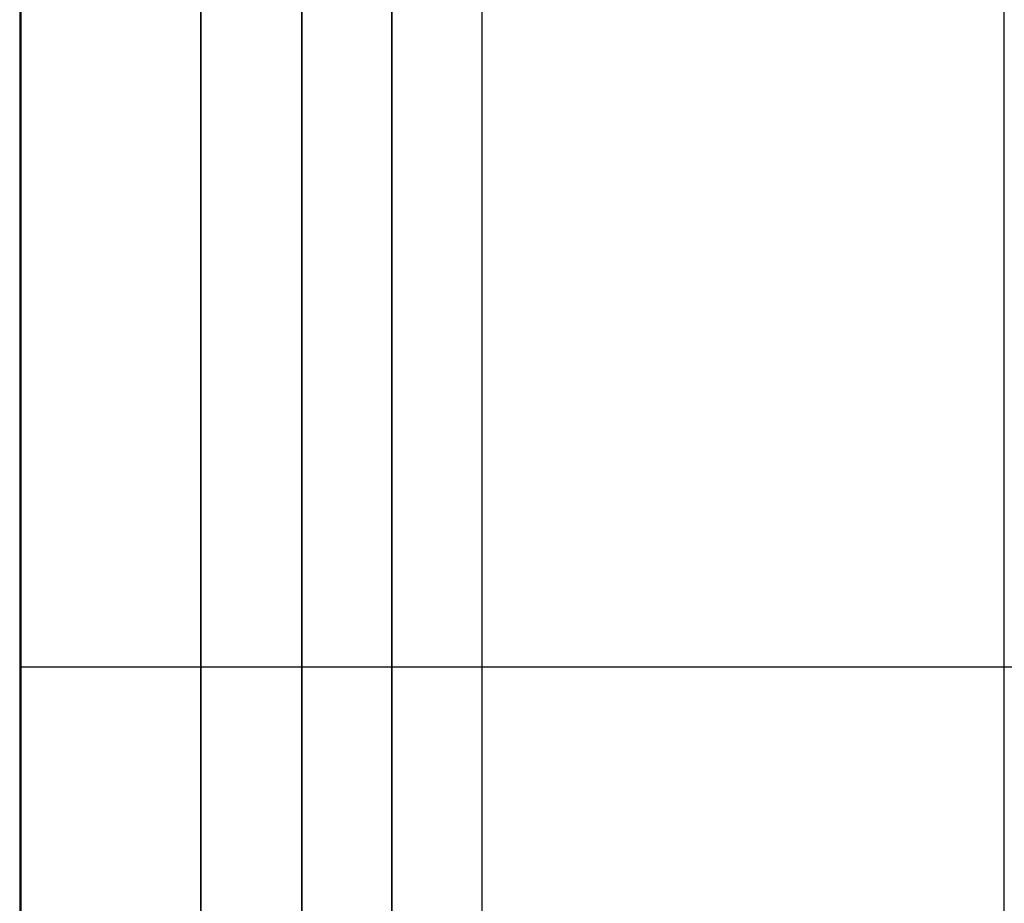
# Model space of a CAD drawing. Header units: millimetres. Extents: x 0 to 350, y 4 to 354.
# Tile 21 of 24: x 0 to 87, y 82 to 161. Entities that reach past the tile are written whole.
import ezdxf

# ---------------------------------------------------------------- set-up
doc = ezdxf.new("R2010")
doc.units = ezdxf.units.MM
doc.layers.add('Burl Side Table', color=7, linetype='Continuous', true_color=0x000000)

msp = doc.modelspace()

# ---------------------------------------------------------------- linework, layer by layer
at = {"layer": 'Burl Side Table'}
for p, q in [((16, 20, 584), (16, 338, 584)), ((16, 338, 16), (16, 20, 16)), ((16, 338, 300), (16, 20, 300)), ((16, 338, 414), (16, 20, 414)), ((16, 338, 430), (16, 20, 430)), ((16, 338, 422), (16, 20, 422)), ((25, 325, -35), (25, 25, -35)), ((25, 309, -70), (25, 41, -70)), ((25, 41), (25, 309)), ((33, 309, -70), (33, 41, -70)), ((33, 41), (33, 309)), ((41, 309, -70), (41, 41, -70)), ((41, 309), (41, 41)), ((41, 309, -35), (41, 41, -35)), ((-0.089, 187, 600), (-0.089, 19.999, 600)), ((0, 187, 300), (0, 20, 300)), ((0, 187), (0, 20)), ((0, 20, 600), (0, 187, 600)), ((0, 187, 150), (0, 20, 150)), ((0, 20, 450), (0, 187, 450)), ((87.411, 19.999, 600), (87.411, 187, 600)), ((-0.089, 103.499, 600), (174.911, 103.499, 600)), ((0, 103.5, 300), (0, 103.5)), ((0, 103.5, 300), (0, 103.5, 600))]:
    msp.add_line(p, q, dxfattribs=at)

doc.saveas('drawing.dxf')
